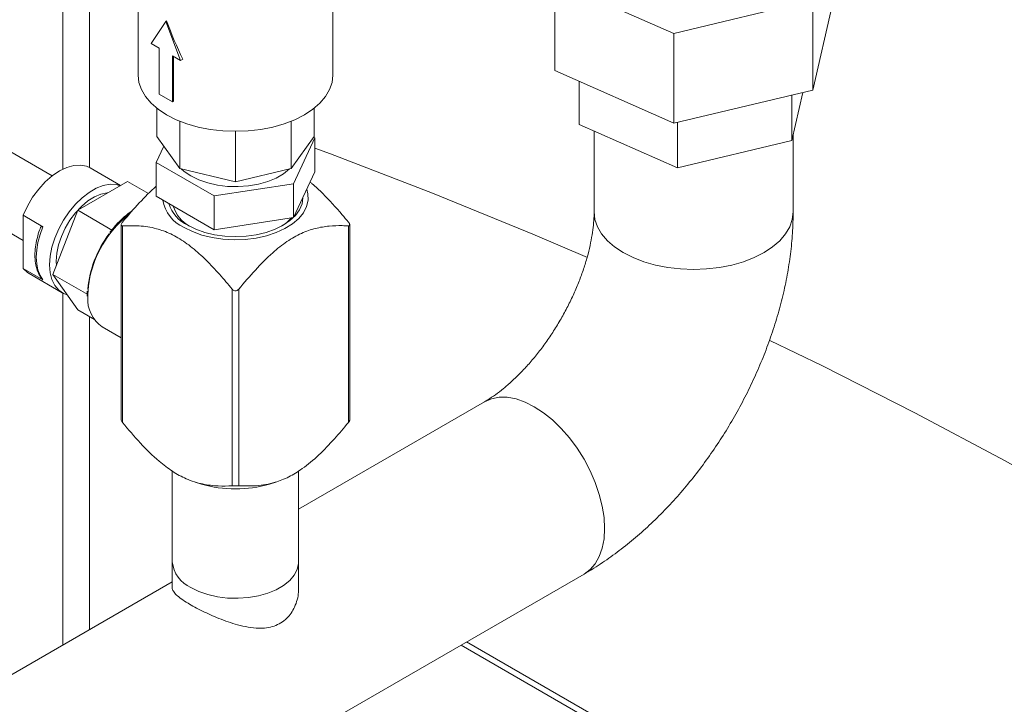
# Model space of a CAD drawing. Header units: millimetres. Extents: x 42 to 14105, y 484 to 9997.
# Tile 104 of 132: x 13203 to 13413, y 5163 to 5308. Entities that reach past the tile are written whole.
import ezdxf

# ---------------------------------------------------------------- set-up
doc = ezdxf.new("R2010")
doc.units = ezdxf.units.MM
doc.header["$LTSCALE"] = 25

msp = doc.modelspace()

# ---------------------------------------------------------------- linework, layer by layer
at = {"color": 8, "linetype": 'Continuous', "lineweight": 15}
for p, q in [((13212.686, 5276.56), (13212.686, 5426.39)), ((13218.343, 5417.155), (13218.343, 5276.899)), ((13212.686, 5175.175), (13212.686, 5250.171)), ((13217.989, 5249.86), (13218, 5249.307)), ((13218.343, 5245.172), (13218.343, 5178.44)), ((13403.605, 5113.941), (13297.513, 5175.186))]:
    msp.add_line(p, q, dxfattribs=at)
at = {"color": 7, "linetype": 'Continuous', "lineweight": 15}
for p, q in [((13228.705, 5323.554), (13228.705, 5296.608)), ((13270.205, 5296.608), (13270.205, 5323.554)), ((13317.467, 5316.727), (13342.847, 5305.475)), ((13317.467, 5316.727), (13317.467, 5297.62)), ((13342.847, 5305.475), (13372.416, 5312.538)), ((13372.416, 5312.538), (13372.416, 5293.431)), ((13372.416, 5293.431), (13376.605, 5311.745)), ((13234.606, 5308.041), (13231.495, 5303.305)), ((13234.783, 5308.143), (13234.606, 5308.041)), ((13237.717, 5299.712), (13234.606, 5308.041)), ((13342.847, 5305.475), (13342.847, 5286.368)), ((13231.495, 5303.305), (13233.192, 5302.325)), ((13233.192, 5302.325), (13233.192, 5292.527)), ((13236.02, 5300.692), (13237.717, 5299.712)), ((13236.02, 5290.894), (13236.02, 5300.692)), ((13236.265, 5291.035), (13236.265, 5300.551)), ((13238.228, 5300.007), (13237.717, 5299.712)), ((13317.467, 5297.62), (13342.847, 5286.368)), ((13322.642, 5295.326), (13322.642, 5286.118)), ((13342.847, 5286.368), (13372.416, 5293.431)), ((13233.192, 5292.527), (13236.02, 5290.894)), ((13370.323, 5292.931), (13367.974, 5282.662)), ((13367.974, 5292.37), (13367.974, 5282.662)), ((13232.678, 5289.559), (13232.678, 5283.543)), ((13236.265, 5291.035), (13236.02, 5290.894)), ((13266.232, 5289.559), (13266.232, 5283.543)), ((13237.592, 5286.78), (13237.592, 5276.695)), ((13261.318, 5286.78), (13261.318, 5276.695)), ((13343.58, 5276.835), (13322.642, 5286.118)), ((13343.58, 5286.543), (13343.58, 5276.835)), ((13210.425, 5275.133), (13195.215, 5283.914)), ((13237.592, 5276.695), (13232.678, 5283.543)), ((13249.455, 5284.629), (13249.455, 5273.858)), ((13266.232, 5283.543), (13261.318, 5276.695)), ((13261.819, 5273.466), (13266.344, 5283.216)), ((13266.344, 5283.216), (13266.099, 5283.358)), ((13266.344, 5283.216), (13266.344, 5276.031)), ((13325.836, 5284.702), (13325.836, 5267.448)), ((13368.236, 5267.448), (13368.236, 5283.807)), ((13234.175, 5281.457), (13232.566, 5277.991)), ((13367.974, 5282.662), (13343.58, 5276.835)), ((13224.975, 5273.073), (13218.473, 5276.826)), ((13232.566, 5277.991), (13244.93, 5270.854)), ((13232.566, 5277.991), (13232.566, 5270.806)), ((13249.455, 5273.858), (13237.592, 5276.695)), ((13261.318, 5276.695), (13249.455, 5273.858)), ((13261.819, 5266.281), (13266.344, 5276.031)), ((13215.868, 5267.815), (13226.474, 5273.938)), ((13226.474, 5273.938), (13230.946, 5271.357)), ((13244.93, 5270.854), (13261.819, 5273.466)), ((13261.819, 5273.466), (13261.819, 5266.281)), ((13187.68, 5270.943), (13204.207, 5261.402)), ((13232.566, 5270.806), (13244.93, 5263.668)), ((13244.93, 5270.854), (13244.93, 5263.668)), ((13208.45, 5264.295), (13204.207, 5266.744)), ((13204.207, 5266.744), (13204.207, 5255.435)), ((13210.564, 5254.146), (13215.868, 5267.815)), ((13215.868, 5267.815), (13223.292, 5263.529)), ((13244.93, 5263.668), (13261.819, 5266.281)), ((13223.676, 5264.286), (13223.322, 5263.871)), ((13225.121, 5264.714), (13225.121, 5223.168)), ((13225.414, 5264.484), (13225.414, 5222.582)), ((13273.497, 5222.582), (13273.497, 5264.484)), ((13273.79, 5223.168), (13273.79, 5264.714)), ((13222.846, 5263.286), (13222.706, 5263.104)), ((13208.45, 5252.985), (13204.207, 5255.435)), ((13205.484, 5254.326), (13212.555, 5250.244)), ((13210.564, 5254.146), (13217.989, 5249.86)), ((13215.868, 5246.601), (13210.564, 5254.146)), ((13217.851, 5249.851), (13217.86, 5249.524)), ((13217.864, 5250.6), (13217.852, 5250.304)), ((13248.748, 5209.111), (13248.748, 5251.013)), ((13250.162, 5251.013), (13250.162, 5209.111)), ((13215.868, 5246.601), (13219.411, 5244.555)), ((13221.096, 5242.992), (13225.121, 5240.669)), ((13302.496, 5227.021), (13262.905, 5204.166)), ((13236.005, 5212.243), (13236.005, 5192.907)), ((13262.905, 5192.907), (13262.905, 5212.294)), ((13240.887, 5209.898), (13242.202, 5209.496)), ((13256.709, 5209.496), (13258.024, 5209.898)), ((13236.005, 5192.907), (13236.005, 5187.394)), ((13262.905, 5187.393), (13262.905, 5192.907)), ((13236.005, 5188.637), (13191.605, 5163.005)), ((13212.803, 5126.284), (13323.694, 5190.3)), ((13405.604, 5114.139), (13298.685, 5175.863))]:
    msp.add_line(p, q, dxfattribs=at)
at = {"color": 7, "linetype": 'Continuous', "lineweight": 15, "flags": 128}
for points in [[(13228.705, 5296.608), (13228.883, 5295.044), (13229.412, 5293.508), (13230.285, 5292.024), (13231.485, 5290.619), (13232.993, 5289.316), (13234.783, 5288.138)], [(13234.783, 5288.138), (13236.823, 5287.105), (13239.08, 5286.234), (13241.515, 5285.541), (13244.085, 5285.037), (13246.747, 5284.732), (13249.455, 5284.629), (13252.164, 5284.732), (13254.826, 5285.037), (13257.396, 5285.541), (13259.83, 5286.234), (13262.087, 5287.105), (13264.128, 5288.138), (13265.917, 5289.316), (13267.425, 5290.619), (13268.626, 5292.024), (13269.498, 5293.508), (13270.028, 5295.044), (13270.205, 5296.608)], [(13324.411, 5257.767), (13312.815, 5262.705), (13291.436, 5271.427), (13269.669, 5279.823), (13266.344, 5281.064)], [(13204.207, 5266.744), (13205.136, 5268.702), (13206.258, 5270.572), (13207.541, 5272.301), (13208.949, 5273.84), (13210.442, 5275.146), (13211.979, 5276.183), (13213.515, 5276.921), (13215.009, 5277.339), (13216.417, 5277.425), (13217.7, 5277.177), (13218.473, 5276.826)], [(13237.912, 5276.618), (13238.509, 5276.092), (13239.945, 5275.113)], [(13239.945, 5275.113), (13241.64, 5274.285), (13243.548, 5273.628), (13245.618, 5273.162), (13247.792, 5272.899), (13250.011, 5272.846), (13252.215, 5273.004), (13254.344, 5273.37), (13256.34, 5273.934), (13258.148, 5274.679), (13259.719, 5275.586), (13260.998, 5276.618)], [(13209.864, 5256.191), (13209.989, 5258.009), (13210.362, 5259.923), (13210.971, 5261.879), (13211.801, 5263.824), (13212.828, 5265.706), (13214.026, 5267.473), (13215.36, 5269.078), (13216.795, 5270.475), (13218.291, 5271.627), (13219.808, 5272.503), (13221.305, 5273.078), (13222.739, 5273.338), (13224.074, 5273.274), (13224.92, 5273.041)], [(13264.623, 5272.322), (13264.884, 5271.334), (13264.93, 5269.965), (13264.612, 5268.607), (13263.94, 5267.293), (13262.928, 5266.054), (13261.6, 5264.919), (13259.988, 5263.914), (13258.128, 5263.063), (13256.066, 5262.385), (13253.848, 5261.898), (13251.527, 5261.611), (13249.158, 5261.532), (13246.796, 5261.663), (13244.496, 5262.001), (13242.313, 5262.537), (13240.297, 5263.26), (13238.495, 5264.151)], [(13211.315, 5256.081), (13211.272, 5257.004), (13211.397, 5258.68), (13211.767, 5260.446), (13212.373, 5262.246), (13213.192, 5264.022), (13214.2, 5265.717), (13215.364, 5267.276), (13216.646, 5268.649), (13218.006, 5269.792), (13219.399, 5270.668), (13220.78, 5271.25), (13222.107, 5271.518), (13222.304, 5271.531)], [(13263.805, 5270.559), (13263.805, 5270.479), (13263.629, 5269.183), (13263.103, 5267.919), (13262.241, 5266.718), (13261.065, 5265.609), (13259.602, 5264.621), (13257.89, 5263.777), (13255.97, 5263.097), (13253.89, 5262.6), (13251.7, 5262.297), (13249.455, 5262.195), (13247.21, 5262.297), (13245.021, 5262.6), (13242.941, 5263.097), (13241.021, 5263.777), (13239.308, 5264.621)], [(13325.836, 5267.45), (13325.836, 5267.448), (13326.017, 5265.851), (13326.558, 5264.281), (13327.45, 5262.765), (13328.676, 5261.329), (13330.217, 5259.998), (13332.045, 5258.794), (13334.13, 5257.739), (13336.436, 5256.849), (13338.923, 5256.141), (13341.549, 5255.627), (13344.269, 5255.314), (13347.036, 5255.21), (13349.803, 5255.314), (13352.523, 5255.627), (13355.149, 5256.141), (13357.636, 5256.849), (13359.942, 5257.739), (13362.027, 5258.794), (13363.855, 5259.998), (13365.396, 5261.329), (13366.622, 5262.765), (13367.514, 5264.281), (13368.055, 5265.851), (13368.236, 5267.447)], [(13325.836, 5267.448), (13326.017, 5265.851), (13326.558, 5264.281), (13327.45, 5262.765), (13328.676, 5261.329), (13330.217, 5259.998), (13332.045, 5258.794)], [(13332.045, 5258.794), (13334.13, 5257.739), (13336.436, 5256.849), (13338.923, 5256.141), (13341.549, 5255.627), (13344.269, 5255.314), (13347.036, 5255.21), (13349.803, 5255.314), (13352.523, 5255.627), (13355.149, 5256.141), (13357.636, 5256.849), (13359.942, 5257.739), (13362.027, 5258.794), (13363.855, 5259.998), (13365.396, 5261.329), (13366.622, 5262.765), (13367.514, 5264.281), (13368.055, 5265.851), (13368.236, 5267.448)], [(13208.45, 5264.295), (13207.84, 5262.63), (13207.396, 5260.975), (13207.126, 5259.362), (13207.036, 5257.824), (13207.126, 5256.39), (13207.396, 5255.089), (13207.84, 5253.947), (13208.45, 5252.985)], [(13205.484, 5254.326), (13205.136, 5254.549), (13204.207, 5255.435)], [(13213.616, 5249.805), (13212.828, 5250.098), (13211.801, 5250.794), (13210.971, 5251.782), (13210.362, 5253.034), (13209.989, 5254.518), (13209.864, 5256.191)], [(13446.521, 5195.396), (13432.136, 5203.873), (13413.384, 5214.419), (13394.16, 5224.677), (13374.478, 5234.642), (13363.251, 5240.095)], [(13302.494, 5227.02), (13302.495, 5227.02), (13303.969, 5227.662), (13305.6, 5227.979), (13307.358, 5227.965), (13309.215, 5227.621), (13311.138, 5226.953), (13313.095, 5225.971), (13315.052, 5224.694), (13316.975, 5223.142), (13318.832, 5221.342), (13320.59, 5219.325), (13322.221, 5217.126), (13323.695, 5214.782), (13324.988, 5212.333), (13326.077, 5209.821), (13326.944, 5207.29), (13327.575, 5204.782), (13327.957, 5202.34), (13328.086, 5200.007), (13327.957, 5197.821), (13327.575, 5195.821), (13326.944, 5194.041), (13326.077, 5192.511), (13324.988, 5191.257), (13323.695, 5190.301)], [(13328.086, 5200.007), (13327.957, 5202.34), (13327.575, 5204.782), (13326.944, 5207.29), (13326.077, 5209.821), (13324.988, 5212.333), (13323.695, 5214.782), (13322.221, 5217.126), (13320.59, 5219.325), (13318.832, 5221.342), (13316.975, 5223.142), (13315.052, 5224.694), (13313.095, 5225.971), (13311.138, 5226.953), (13309.215, 5227.621), (13307.358, 5227.965), (13305.6, 5227.979), (13303.969, 5227.662), (13302.496, 5227.021)], [(13323.694, 5190.3), (13323.695, 5190.301), (13324.988, 5191.257), (13326.077, 5192.511), (13326.944, 5194.041), (13327.575, 5195.821), (13327.957, 5197.821), (13328.086, 5200.007)], [(13239.945, 5187.417), (13241.64, 5186.588), (13243.548, 5185.932), (13245.618, 5185.466), (13247.792, 5185.202), (13250.011, 5185.149), (13252.215, 5185.308), (13254.344, 5185.674), (13256.34, 5186.237), (13258.148, 5186.982), (13259.719, 5187.889), (13261.01, 5188.933), (13261.985, 5190.085), (13262.619, 5191.314), (13262.894, 5192.586), (13262.905, 5192.907)], [(13239.945, 5187.417), (13241.64, 5186.588), (13243.548, 5185.932), (13245.618, 5185.466), (13247.792, 5185.202), (13250.011, 5185.149), (13252.215, 5185.308), (13254.344, 5185.674), (13256.34, 5186.237), (13258.148, 5186.982), (13259.719, 5187.889), (13261.01, 5188.933), (13261.985, 5190.085), (13262.619, 5191.314), (13262.894, 5192.586), (13262.905, 5192.907)]]:
    msp.add_lwpolyline(points, dxfattribs=at)
at = {"color": 7, "linetype": 'Continuous', "lineweight": 15}
for centre, radius, start, end in [((13241.809, 5271.381), 7.953, 190.07236, 245.37586), ((13242.581, 5271.562), 7.674, 197.5501, 244.75361), ((13243.106, 5270.735), 7.19, 196.42104, 241.48227), ((13254.308, 5272.53), 9.493, 301.28491, 318.29949), ((13240.988, 5248.8), 23.023, 140.22793, 177.36071), ((13240.446, 5249.077), 22.521, 142.55847, 175.03017), ((13224.974, 5248.81), 6.992, 175.92309, 236.31318), ((13249.455, 5233.985), 25.541, 253.50071, 286.49929), ((13242.782, 5193.611), 6.814, 185.93204, 245.3881)]:
    msp.add_arc(centre, radius, start, end, dxfattribs=at)
at = {"color": 8, "linetype": 'Continuous', "lineweight": 15}
msp.add_arc((13239.893, 5250.347), 21.198, 128.16037, 141.54966, dxfattribs=at)
at = {"color": 7, "linetype": 'Continuous', "lineweight": 15}
msp.add_ellipse((13249.455, 5316.613), major_axis=(-13.466, 39.823), ratio=0.3964208, start_param=1.6499431, end_param=1.8636134, dxfattribs=at)
for points, knots in [([(13232.566, 5272.965), (13231.351, 5271.804), (13228.878, 5269.44), (13226.582, 5266.697), (13225.414, 5265.3)], [0, 0, 0, 0, 0.4910216, 1, 1, 1, 1]), ([(13273.497, 5265.3), (13273.059, 5265.826), (13271.291, 5267.95), (13268.737, 5270.723), (13266.405, 5272.988), (13265.478, 5273.702), (13265.32, 5273.824)], [0, 0, 0, 0, 0.1686436, 0.6815638, 0.9457281, 1, 1, 1, 1]), ([(13227.492, 5267.694), (13227.321, 5267.588), (13226.631, 5267.159), (13225.457, 5266.148), (13224.353, 5265.092), (13223.787, 5264.419), (13223.676, 5264.286)], [0, 0, 0, 0, 0.1274811, 0.5163521, 0.9049055, 1, 1, 1, 1]), ([(13325.836, 5267.448), (13325.833, 5267.145), (13325.823, 5266.276), (13325.711, 5264.663), (13325.439, 5262.566), (13325.005, 5260.285), (13324.401, 5257.853), (13323.62, 5255.305), (13322.664, 5252.675), (13321.537, 5250.003), (13320.248, 5247.325), (13318.812, 5244.679), (13317.244, 5242.1), (13315.568, 5239.624), (13313.807, 5237.284), (13311.991, 5235.109), (13310.15, 5233.123), (13308.315, 5231.349), (13306.522, 5229.802), (13304.81, 5228.495), (13303.472, 5227.597), (13302.736, 5227.163), (13302.496, 5227.021)], [0, 0, 0, 0, 0.0266882, 0.0764474, 0.1268125, 0.1779766, 0.2299138, 0.2825549, 0.3358021, 0.3895403, 0.443644, 0.4979826, 0.5524231, 0.6068121, 0.6609939, 0.7148409, 0.7682316, 0.8210561, 0.8732223, 0.9246673, 0.9753718, 1, 1, 1, 1]), ([(13323.694, 5190.3), (13324.397, 5190.717), (13326.333, 5191.863), (13329.431, 5193.952), (13332.954, 5196.623), (13336.368, 5199.529), (13339.663, 5202.649), (13342.826, 5205.965), (13345.847, 5209.457), (13348.716, 5213.11), (13351.426, 5216.907), (13353.967, 5220.833), (13356.332, 5224.873), (13358.512, 5229.014), (13360.499, 5233.239), (13362.284, 5237.536), (13363.857, 5241.89), (13365.21, 5246.289), (13366.331, 5250.718), (13367.212, 5255.164), (13367.834, 5259.612), (13368.18, 5263.715), (13368.219, 5266.311), (13368.236, 5267.448)], [0, 0, 0, 0, 0.0281698, 0.0775234, 0.1268759, 0.1762048, 0.2254197, 0.2744774, 0.3233697, 0.3721131, 0.4207396, 0.4692909, 0.5178147, 0.5663619, 0.61497, 0.6636902, 0.7125748, 0.7616738, 0.8110304, 0.8606762, 0.9106222, 0.9608469, 1, 1, 1, 1]), ([(13207.88, 5263.956), (13207.845, 5263.867), (13207.566, 5263.161), (13207.179, 5261.824), (13206.821, 5259.986), (13206.703, 5258.215), (13206.822, 5256.55), (13207.191, 5255.04), (13207.709, 5253.893), (13208.145, 5253.309), (13208.303, 5253.097)], [0, 0, 0, 0, 0.0214101, 0.1693131, 0.317727, 0.4667277, 0.6163613, 0.7662652, 0.9151197, 1, 1, 1, 1]), ([(13207.881, 5263.956), (13207.902, 5264.012), (13207.953, 5264.153), (13208.072, 5264.292), (13208.227, 5264.357), (13208.352, 5264.346), (13208.428, 5264.306), (13208.45, 5264.295)], [0, 0, 0, 0, 0.2178872, 0.5434875, 0.7334456, 0.9250576, 1, 1, 1, 1]), ([(13223.292, 5263.529), (13223.273, 5263.542), (13223.231, 5263.573), (13223.203, 5263.643), (13223.216, 5263.75), (13223.278, 5263.827), (13223.317, 5263.875)], [0, 0, 0, 0, 0.1405765, 0.312211, 0.5746864, 1, 1, 1, 1]), ([(13225.414, 5265.3), (13225.349, 5265.216), (13225.22, 5265.046), (13225.119, 5264.807), (13225.116, 5264.629), (13225.192, 5264.521), (13225.302, 5264.483), (13225.386, 5264.484), (13225.414, 5264.484)], [0, 0, 0, 0, 0.2018914, 0.4050288, 0.5824518, 0.7452317, 0.9171219, 1, 1, 1, 1]), ([(13225.414, 5264.484), (13226.576, 5264.52), (13228.898, 5264.592), (13232.337, 5264.078), (13235.658, 5262.877), (13238.75, 5261.081), (13241.772, 5258.614), (13244.665, 5255.738), (13246.97, 5253.146), (13248.31, 5251.538), (13248.748, 5251.013)], [0, 0, 0, 0, 0.1593264, 0.3182593, 0.4428627, 0.567293, 0.6908488, 0.8153265, 0.939671, 1, 1, 1, 1]), ([(13250.162, 5251.013), (13251.325, 5252.391), (13253.647, 5255.144), (13257.086, 5258.601), (13260.407, 5261.234), (13263.499, 5263.009), (13266.521, 5264.03), (13269.414, 5264.494), (13271.719, 5264.564), (13273.059, 5264.504), (13273.497, 5264.484)], [0, 0, 0, 0, 0.1593264, 0.3182593, 0.4428627, 0.567293, 0.6908488, 0.8153265, 0.939671, 1, 1, 1, 1]), ([(13273.497, 5264.484), (13273.561, 5264.487), (13273.691, 5264.493), (13273.791, 5264.607), (13273.795, 5264.78), (13273.719, 5264.983), (13273.609, 5265.16), (13273.524, 5265.266), (13273.497, 5265.3)], [0, 0, 0, 0, 0.2018914, 0.4050288, 0.5824518, 0.7452317, 0.9171219, 1, 1, 1, 1]), ([(13222.853, 5263.281), (13222.867, 5263.308), (13222.906, 5263.384), (13223.006, 5263.468), (13223.112, 5263.538), (13223.208, 5263.556), (13223.263, 5263.545), (13223.288, 5263.531), (13223.292, 5263.529)], [0, 0, 0, 0, 0.1466314, 0.4113219, 0.6775967, 0.8357102, 0.9740942, 1, 1, 1, 1]), ([(13217.989, 5249.86), (13217.969, 5249.875), (13217.924, 5249.909), (13217.873, 5250.013), (13217.842, 5250.15), (13217.85, 5250.255), (13217.854, 5250.304)], [0, 0, 0, 0, 0.1748426, 0.3883139, 0.7147688, 1, 1, 1, 1]), ([(13217.847, 5249.851), (13217.846, 5249.862), (13217.845, 5249.888), (13217.869, 5249.904), (13217.918, 5249.895), (13217.96, 5249.876), (13217.985, 5249.862), (13217.989, 5249.86)], [0, 0, 0, 0, 0.226926, 0.576608, 0.7842486, 0.9659795, 1, 1, 1, 1]), ([(13248.748, 5251.013), (13248.824, 5250.935), (13248.977, 5250.779), (13249.283, 5250.658), (13249.587, 5250.654), (13249.856, 5250.745), (13250.042, 5250.878), (13250.133, 5250.98), (13250.162, 5251.013)], [0, 0, 0, 0, 0.2018914, 0.4050288, 0.5824518, 0.7452317, 0.9171219, 1, 1, 1, 1]), ([(13225.414, 5222.582), (13225.35, 5222.666), (13225.222, 5222.835), (13225.125, 5223.047), (13225.13, 5223.139), (13225.131, 5223.168)], [0, 0, 0, 0, 0.4041329, 0.81076, 1, 1, 1, 1]), ([(13248.748, 5209.111), (13247.767, 5209.079), (13245.727, 5209.011), (13242.469, 5209.386), (13239.183, 5210.383), (13236.042, 5212.114), (13232.736, 5214.626), (13229.151, 5218.155), (13226.661, 5221.105), (13225.414, 5222.582)], [0, 0, 0, 0, 0.1345985, 0.2799144, 0.4247399, 0.5417025, 0.6587692, 0.8291051, 1, 1, 1, 1]), ([(13273.497, 5222.582), (13272.516, 5221.417), (13270.475, 5218.993), (13267.218, 5215.607), (13263.932, 5212.81), (13260.791, 5210.915), (13257.485, 5209.609), (13253.9, 5209), (13251.41, 5209.074), (13250.162, 5209.111)], [0, 0, 0, 0, 0.1345985, 0.2799144, 0.4247399, 0.5417025, 0.6587692, 0.8291051, 1, 1, 1, 1]), ([(13273.779, 5223.168), (13273.781, 5223.143), (13273.788, 5223.069), (13273.716, 5222.897), (13273.609, 5222.722), (13273.524, 5222.616), (13273.497, 5222.582)], [0, 0, 0, 0, 0.16562628, 0.49090439, 0.83438726, 1, 1, 1, 1]), ([(13250.162, 5209.111), (13250.086, 5209.115), (13249.933, 5209.122), (13249.628, 5209.127), (13249.324, 5209.127), (13249.055, 5209.123), (13248.868, 5209.117), (13248.778, 5209.113), (13248.748, 5209.111)], [0, 0, 0, 0, 0.2018914, 0.4050288, 0.5824518, 0.7452317, 0.9171219, 1, 1, 1, 1]), ([(13236.027, 5187.392), (13236.02, 5187.378), (13235.899, 5187.14), (13236.222, 5186.654), (13236.806, 5185.89), (13237.879, 5185.035), (13239.209, 5184.16), (13240.761, 5183.271), (13242.896, 5182.164), (13245.977, 5180.775), (13249.313, 5179.605), (13252.166, 5178.952), (13254.246, 5178.73), (13256.11, 5178.818), (13257.71, 5179.181), (13259.175, 5179.866), (13260.77, 5181.122), (13262.22, 5183.32), (13262.909, 5185.681), (13262.866, 5187.083), (13262.857, 5187.389)], [0, 0, 0, 0, 0.0036853, 0.0606973, 0.1195156, 0.1734221, 0.2294981, 0.2753027, 0.3225743, 0.4111735, 0.5086458, 0.5640978, 0.6210873, 0.6651732, 0.7104272, 0.7545716, 0.8002862, 0.8815116, 0.9741314, 1, 1, 1, 1])]:
    msp.add_open_spline(points, degree=3, knots=knots, dxfattribs=at)

doc.saveas('drawing.dxf')
